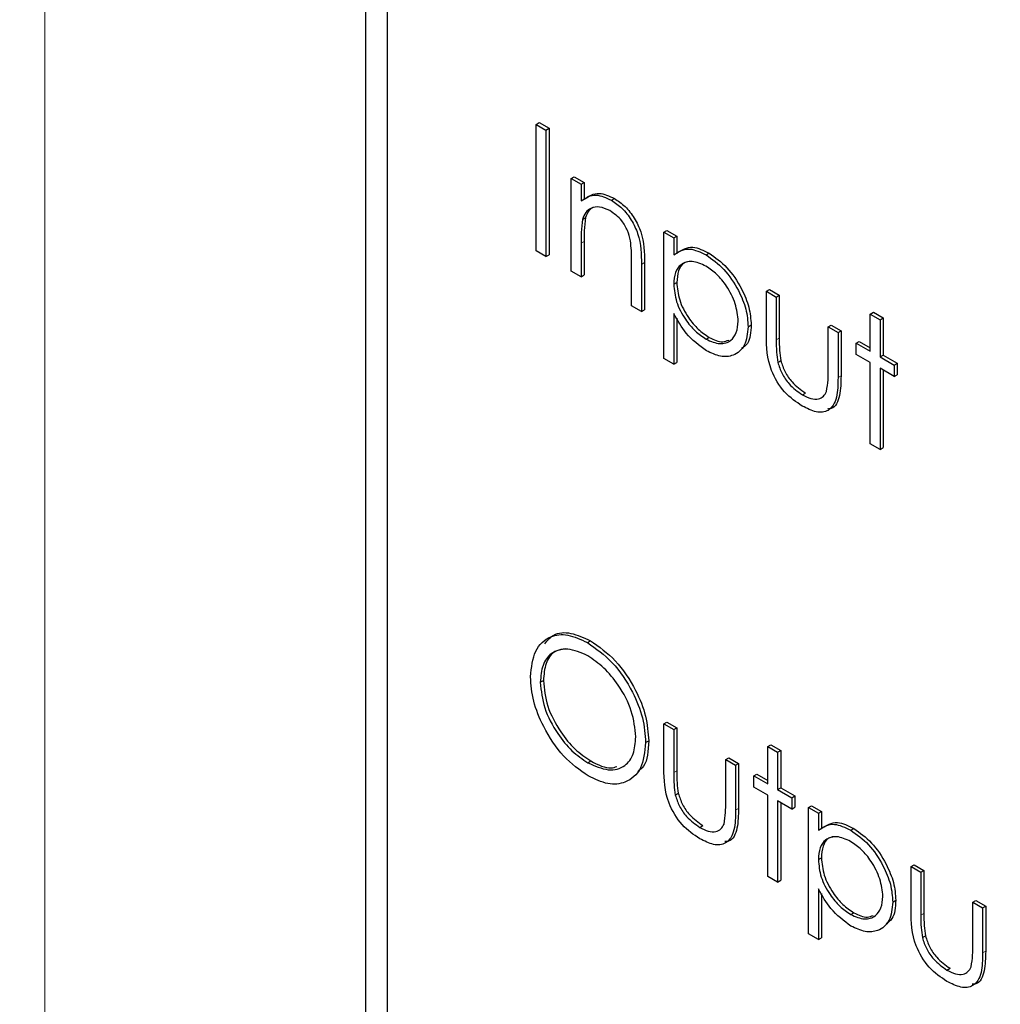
# Paper-space layout 'Blatt4' of a CAD drawing. Header units: millimetres. Extents: x 5 to 418, y 2 to 292.
# Tile 25 of 52: x 77.26 to 81.81, y 193.19 to 197.77. Entities that reach past the tile are written whole.
import ezdxf

# ---------------------------------------------------------------- set-up
doc = ezdxf.new("R2010")
doc.units = ezdxf.units.MM

psp = doc.layouts.new('Blatt4')

# ---------------------------------------------------------------- linework, layer by layer
at = {"color": 7, "linetype": 'Continuous', "lineweight": 18}
for p, q in [((77.3728, 202.6702), (77.3728, 175.3427)), ((79.8651, 196.7285), (79.8792, 196.7367)), ((80.1458, 196.6305), (80.1599, 196.6387)), ((80.7724, 196.2798), (80.7865, 196.2879)), ((81.0596, 196.1041), (81.0737, 196.1122)), ((80.2959, 194.2685), (80.31, 194.2767)), ((80.5831, 194.0928), (80.5972, 194.101)), ((81.4447, 193.6053), (81.4588, 193.6135)), ((81.7319, 193.4297), (81.746, 193.4378))]:
    psp.add_line(p, q, dxfattribs=at)
at = {"color": 7, "linetype": 'Continuous', "lineweight": 25}
for p, q in [((78.8626, 199.6871), (78.8626, 186.4591)), ((78.9636, 199.5821), (78.9636, 186.5174)), ((79.6562, 197.2816), (79.6704, 197.2898)), ((79.6562, 197.2816), (79.7019, 197.2553)), ((79.6562, 196.6937), (79.6562, 197.2816)), ((79.6704, 197.2898), (79.7161, 197.2634)), ((79.7019, 197.2553), (79.7161, 197.2634)), ((79.7019, 197.2553), (79.7019, 196.6674)), ((79.7161, 197.2634), (79.7161, 196.6755)), ((79.8194, 197.0292), (79.8335, 197.0373)), ((79.8194, 197.0292), (79.8651, 197.0028)), ((79.8194, 196.5995), (79.8194, 197.0292)), ((79.8335, 197.0373), (79.8792, 197.011)), ((79.8651, 197.0028), (79.8792, 197.011)), ((79.8792, 197.011), (79.8792, 196.9335)), ((79.8651, 197.0028), (79.8651, 196.9253)), ((80.0067, 196.9286), (80.0208, 196.9368)), ((79.8721, 196.8397), (79.8863, 196.8479)), ((80.2502, 196.7805), (80.2643, 196.7886)), ((80.2502, 196.7805), (80.2959, 196.7541)), ((80.2502, 196.1926), (80.2502, 196.7805)), ((80.2643, 196.7886), (80.31, 196.7623)), ((79.8792, 196.7367), (79.8792, 196.5813)), ((80.2959, 196.7541), (80.31, 196.7623)), ((80.2959, 196.7541), (80.2959, 196.6746)), ((80.31, 196.7623), (80.31, 196.6828)), ((79.7019, 196.6674), (79.6562, 196.6937)), ((79.8651, 196.7285), (79.8651, 196.5732)), ((79.7019, 196.6674), (79.7161, 196.6755)), ((80.1001, 196.4375), (80.1001, 196.6396)), ((80.1599, 196.6387), (80.1599, 196.4193)), ((80.4462, 196.6748), (80.4604, 196.683)), ((79.8651, 196.5732), (79.8194, 196.5995)), ((80.1458, 196.6305), (80.1458, 196.4111)), ((79.8651, 196.5732), (79.8792, 196.5813)), ((80.2959, 196.5383), (80.31, 196.5465)), ((80.7267, 196.5054), (80.7408, 196.5136)), ((80.7267, 196.5054), (80.7724, 196.479)), ((80.7267, 196.3001), (80.7267, 196.5054)), ((80.7408, 196.5136), (80.7865, 196.4872)), ((80.7724, 196.479), (80.7865, 196.4872)), ((80.7724, 196.479), (80.7724, 196.2798)), ((80.7865, 196.4872), (80.7865, 196.2879)), ((80.1458, 196.4111), (80.1001, 196.4375)), ((80.1458, 196.4111), (80.1599, 196.4193)), ((80.2959, 196.4023), (80.2959, 196.1662)), ((80.31, 196.3801), (80.31, 196.1744)), ((81.2097, 196.3999), (81.2238, 196.4081)), ((81.2097, 196.3999), (81.2554, 196.3736)), ((81.2097, 196.2266), (81.2097, 196.3999)), ((81.2238, 196.4081), (81.2695, 196.3817)), ((81.2554, 196.3736), (81.2695, 196.3817)), ((81.2554, 196.3736), (81.2554, 196.2002)), ((81.2695, 196.3817), (81.2695, 196.2084)), ((80.6418, 196.3408), (80.656, 196.3489)), ((81.0139, 196.3396), (81.028, 196.3478)), ((81.0139, 196.1403), (81.0139, 196.3396)), ((81.0139, 196.3396), (81.0596, 196.3132)), ((81.028, 196.3478), (81.0737, 196.3214)), ((81.0596, 196.3132), (81.0737, 196.3214)), ((81.0737, 196.3214), (81.0737, 196.1122)), ((80.4465, 196.2827), (80.4607, 196.2909)), ((81.0596, 196.3132), (81.0596, 196.1041)), ((81.1444, 196.2643), (81.1586, 196.2724)), ((81.1444, 196.2115), (81.1444, 196.2643)), ((81.1444, 196.2643), (81.2097, 196.2266)), ((81.1586, 196.2724), (81.2097, 196.2429)), ((80.2959, 196.1662), (80.2502, 196.1926)), ((80.7796, 196.1751), (80.7938, 196.1833)), ((81.2097, 196.1738), (81.1444, 196.2115)), ((81.2554, 196.2002), (81.2695, 196.2084)), ((81.2554, 196.2002), (81.3206, 196.1625)), ((81.2695, 196.2084), (81.3348, 196.1707)), ((80.2959, 196.1662), (80.31, 196.1744)), ((81.2097, 195.7969), (81.2097, 196.1738)), ((81.3206, 196.1098), (81.2554, 196.1474)), ((81.2554, 196.1474), (81.2554, 195.7706)), ((81.2695, 196.1393), (81.2695, 195.7787)), ((81.3206, 196.1625), (81.3348, 196.1707)), ((81.3206, 196.1625), (81.3206, 196.1098)), ((81.3348, 196.1707), (81.3348, 196.1179)), ((81.3206, 196.1098), (81.3348, 196.1179)), ((80.8938, 196.0245), (80.908, 196.0327)), ((81.2554, 195.7706), (81.2097, 195.7969)), ((81.2554, 195.7706), (81.2695, 195.7787)), ((79.8945, 194.8729), (79.9086, 194.881)), ((79.6758, 194.6877), (79.69, 194.6959)), ((80.2502, 194.4942), (80.2643, 194.5023)), ((80.2502, 194.4942), (80.2959, 194.4678)), ((80.2502, 194.2889), (80.2502, 194.4942)), ((80.2643, 194.5023), (80.31, 194.4759)), ((80.2959, 194.4678), (80.31, 194.4759)), ((80.2959, 194.4678), (80.2959, 194.2685)), ((80.31, 194.4759), (80.31, 194.2767)), ((80.1653, 194.4077), (80.1795, 194.4159)), ((80.7332, 194.3887), (80.7473, 194.3968)), ((80.7473, 194.3968), (80.793, 194.3705)), ((80.7332, 194.3887), (80.7789, 194.3623)), ((80.7332, 194.2153), (80.7332, 194.3887)), ((80.7789, 194.3623), (80.793, 194.3705)), ((80.7789, 194.3623), (80.7789, 194.1889)), ((80.793, 194.3705), (80.793, 194.1971)), ((79.8967, 194.3138), (79.9109, 194.322)), ((80.5374, 194.3284), (80.5515, 194.3365)), ((80.5374, 194.3284), (80.5831, 194.302)), ((80.5374, 194.1291), (80.5374, 194.3284)), ((80.5515, 194.3365), (80.5972, 194.3102)), ((80.5831, 194.302), (80.5972, 194.3102)), ((80.5972, 194.3102), (80.5972, 194.101)), ((80.5831, 194.302), (80.5831, 194.0928)), ((80.6679, 194.253), (80.6821, 194.2612)), ((80.6821, 194.2612), (80.7332, 194.2317)), ((80.6679, 194.2002), (80.6679, 194.253)), ((80.6679, 194.253), (80.7332, 194.2153)), ((80.3031, 194.1639), (80.3173, 194.172)), ((80.7332, 194.1626), (80.6679, 194.2002)), ((80.7789, 194.1889), (80.793, 194.1971)), ((80.7789, 194.1889), (80.8442, 194.1513)), ((80.793, 194.1971), (80.8583, 194.1594)), ((80.7332, 193.7857), (80.7332, 194.1626)), ((80.8442, 194.0985), (80.7789, 194.1362)), ((80.7789, 194.1362), (80.7789, 193.7593)), ((80.793, 194.128), (80.793, 193.7675)), ((80.8442, 194.1513), (80.8583, 194.1594)), ((80.8442, 194.1513), (80.8442, 194.0985)), ((80.8583, 194.1594), (80.8583, 194.1067)), ((80.8442, 194.0985), (80.8583, 194.1067)), ((80.9225, 194.106), (80.9366, 194.1142)), ((80.9225, 194.106), (80.9682, 194.0797)), ((80.9225, 193.5181), (80.9225, 194.106)), ((80.9366, 194.1142), (80.9823, 194.0878)), ((80.9682, 194.0797), (80.9823, 194.0878)), ((80.9682, 194.0797), (80.9682, 194.0002)), ((80.9823, 194.0878), (80.9823, 194.0083)), ((80.4174, 194.0133), (80.4315, 194.0214)), ((81.1185, 194.0004), (81.1327, 194.0086)), ((80.9682, 193.8639), (80.9823, 193.8721)), ((81.399, 193.831), (81.4131, 193.8391)), ((81.399, 193.831), (81.4447, 193.8046)), ((81.399, 193.6257), (81.399, 193.831)), ((81.4131, 193.8391), (81.4588, 193.8128)), ((81.4447, 193.8046), (81.4588, 193.8128)), ((81.4447, 193.8046), (81.4447, 193.6053)), ((81.4588, 193.8128), (81.4588, 193.6135)), ((80.7789, 193.7593), (80.7332, 193.7857)), ((80.7789, 193.7593), (80.793, 193.7675)), ((80.9682, 193.7279), (80.9682, 193.4918)), ((80.9823, 193.7057), (80.9823, 193.4999)), ((81.3141, 193.6663), (81.3283, 193.6745)), ((81.6862, 193.6652), (81.7003, 193.6734)), ((81.6862, 193.4659), (81.6862, 193.6652)), ((81.6862, 193.6652), (81.7319, 193.6388)), ((81.7003, 193.6734), (81.746, 193.647)), ((81.7319, 193.6388), (81.746, 193.647)), ((81.7319, 193.6388), (81.7319, 193.4297)), ((81.746, 193.647), (81.746, 193.4378)), ((81.1188, 193.6083), (81.133, 193.6165)), ((80.9682, 193.4918), (80.9225, 193.5181)), ((80.9682, 193.4918), (80.9823, 193.4999)), ((81.4519, 193.5007), (81.466, 193.5089)), ((81.5661, 193.3501), (81.5803, 193.3582))]:
    psp.add_line(p, q, dxfattribs=at)
at = {"color": 7, "linetype": 'Continuous', "lineweight": 18}
psp.add_open_spline([(70.4336, 208.9133), (72.5097, 207.5846), (76.6629, 204.9265), (84.2463, 200.3513), (93.2134, 195.2031), (100.2793, 191.4971), (103.8145, 189.6429)], degree=3, knots=[0, 0, 0, 0, 0.197048, 0.394202, 0.696907, 1, 1, 1, 1], dxfattribs=at)
at = {"color": 7, "linetype": 'Continuous', "lineweight": 25}
for points, knots in [([(70.6, 208.5505), (71.9564, 207.6769), (74.894, 205.785), (79.5232, 202.9298), (84.468, 199.976), (89.5066, 197.071), (94.636, 194.2174), (99.4585, 191.617), (102.6075, 189.992), (103.9858, 189.2806)], [0, 0, 0, 0, 0.129176, 0.279747, 0.430402, 0.581177, 0.731953, 0.88267, 1, 1, 1, 1]), ([(79.8792, 196.9335), (79.9009, 196.9479), (79.9398, 196.9739), (79.996, 196.9481), (80.0208, 196.9368)], [0, 0, 0, 0, 0.559142, 1, 1, 1, 1]), ([(79.8651, 196.9253), (79.8868, 196.9398), (79.9256, 196.9657), (79.9819, 196.94), (80.0067, 196.9286)], [0, 0, 0, 0, 0.559142, 1, 1, 1, 1]), ([(80.0067, 196.9286), (80.0233, 196.9173), (80.0567, 196.8947), (80.1005, 196.8384), (80.1449, 196.7441), (80.1454, 196.6774), (80.1458, 196.6305)], [0, 0, 0, 0, 0.187022, 0.373894, 0.560612, 1, 1, 1, 1]), ([(80.0208, 196.9368), (80.0375, 196.9255), (80.0708, 196.9028), (80.1146, 196.8466), (80.159, 196.7523), (80.1596, 196.6856), (80.1599, 196.6387)], [0, 0, 0, 0, 0.187022, 0.373894, 0.560612, 1, 1, 1, 1]), ([(79.9987, 196.8804), (79.9826, 196.8878), (79.9503, 196.9025), (79.9125, 196.8942), (79.8849, 196.8738), (79.8764, 196.8511), (79.8721, 196.8397)], [0, 0, 0, 0, 0.279556, 0.559377, 0.779704, 1, 1, 1, 1]), ([(79.9209, 196.8954), (79.9138, 196.8908), (79.8978, 196.8806), (79.8904, 196.8595), (79.8863, 196.8479)], [0, 0, 0, 0, 0.449853, 1, 1, 1, 1]), ([(80.0947, 196.7405), (80.091, 196.7563), (80.0837, 196.7878), (80.0506, 196.8445), (80.0184, 196.8668), (79.9987, 196.8804)], [0, 0, 0, 0, 0.281197, 0.561333, 1, 1, 1, 1]), ([(79.8721, 196.8397), (79.8696, 196.8198), (79.865, 196.7841), (79.8651, 196.7455), (79.8651, 196.7285)], [0, 0, 0, 0, 0.559661, 1, 1, 1, 1]), ([(79.8863, 196.8479), (79.8837, 196.828), (79.8792, 196.7923), (79.8792, 196.7537), (79.8792, 196.7367)], [0, 0, 0, 0, 0.559661, 1, 1, 1, 1]), ([(80.1001, 196.6396), (80.1002, 196.6579), (80.1003, 196.6905), (80.0964, 196.7252), (80.0947, 196.7405)], [0, 0, 0, 0, 0.560253, 1, 1, 1, 1]), ([(80.2959, 196.6746), (80.319, 196.6894), (80.3605, 196.716), (80.42, 196.6874), (80.4462, 196.6748)], [0, 0, 0, 0, 0.558423, 1, 1, 1, 1]), ([(80.31, 196.6828), (80.3332, 196.6976), (80.3747, 196.7241), (80.4341, 196.6956), (80.4604, 196.683)], [0, 0, 0, 0, 0.558423, 1, 1, 1, 1]), ([(80.4458, 196.6223), (80.4238, 196.6323), (80.3797, 196.6523), (80.3301, 196.6353), (80.3002, 196.5958), (80.2973, 196.5575), (80.2959, 196.5383)], [0, 0, 0, 0, 0.2797476, 0.5593148, 0.7795155, 1, 1, 1, 1]), ([(80.367, 196.6439), (80.3589, 196.6423), (80.3364, 196.638), (80.3147, 196.603), (80.3116, 196.5654), (80.31, 196.5465)], [0, 0, 0, 0, 0.219844, 0.609671, 1, 1, 1, 1]), ([(80.4462, 196.6748), (80.4748, 196.6546), (80.5318, 196.6141), (80.5955, 196.5176), (80.6356, 196.422), (80.6398, 196.3678), (80.6418, 196.3408)], [0, 0, 0, 0, 0.279628, 0.559432, 0.779699, 1, 1, 1, 1]), ([(80.4604, 196.683), (80.4889, 196.6628), (80.546, 196.6223), (80.6096, 196.5258), (80.6498, 196.4302), (80.6539, 196.376), (80.656, 196.3489)], [0, 0, 0, 0, 0.279628, 0.559432, 0.779699, 1, 1, 1, 1]), ([(80.5961, 196.3665), (80.5931, 196.3934), (80.587, 196.4471), (80.5468, 196.5263), (80.4972, 196.5873), (80.4629, 196.6106), (80.4458, 196.6223)], [0, 0, 0, 0, 0.27939, 0.559093, 0.77951, 1, 1, 1, 1]), ([(80.2959, 196.5383), (80.2983, 196.5115), (80.3032, 196.458), (80.3448, 196.3783), (80.395, 196.3182), (80.4293, 196.2945), (80.4465, 196.2827)], [0, 0, 0, 0, 0.279656, 0.558873, 0.779451, 1, 1, 1, 1]), ([(80.31, 196.5465), (80.3125, 196.5197), (80.3173, 196.4662), (80.3589, 196.3865), (80.4091, 196.3263), (80.4435, 196.3027), (80.4607, 196.2909)], [0, 0, 0, 0, 0.279656, 0.558873, 0.779451, 1, 1, 1, 1]), ([(80.4476, 196.2293), (80.4145, 196.2536), (80.3552, 196.2969), (80.3141, 196.37), (80.2959, 196.4023)], [0, 0, 0, 0, 0.558465, 1, 1, 1, 1]), ([(80.4465, 196.2827), (80.4683, 196.2733), (80.5118, 196.2545), (80.5607, 196.2718), (80.5904, 196.3107), (80.5942, 196.3479), (80.5961, 196.3665)], [0, 0, 0, 0, 0.279627, 0.55925, 0.779771, 1, 1, 1, 1]), ([(80.6418, 196.3408), (80.6385, 196.3096), (80.6319, 196.2473), (80.5787, 196.2053), (80.5151, 196.1971), (80.4701, 196.2186), (80.4476, 196.2293)], [0, 0, 0, 0, 0.27954, 0.559273, 0.77956, 1, 1, 1, 1]), ([(80.656, 196.3489), (80.6538, 196.3162), (80.6506, 196.2665), (80.621, 196.2463), (80.6109, 196.2393)], [0, 0, 0, 0, 0.6580304, 1, 1, 1, 1]), ([(80.4607, 196.2909), (80.483, 196.2802), (80.5174, 196.2637), (80.5426, 196.275), (80.5514, 196.2789)], [0, 0, 0, 0, 0.650571, 1, 1, 1, 1]), ([(80.8934, 195.972), (80.8651, 195.9909), (80.8087, 196.0286), (80.7296, 196.1603), (80.7278, 196.247), (80.7267, 196.3001)], [0, 0, 0, 0, 0.280971, 0.559787, 1, 1, 1, 1]), ([(80.7724, 196.2798), (80.7723, 196.2609), (80.7722, 196.2272), (80.7774, 196.191), (80.7796, 196.1751)], [0, 0, 0, 0, 0.560375, 1, 1, 1, 1]), ([(80.7865, 196.2879), (80.7865, 196.269), (80.7864, 196.2353), (80.7915, 196.1992), (80.7938, 196.1833)], [0, 0, 0, 0, 0.560375, 1, 1, 1, 1]), ([(80.7938, 196.1833), (80.7994, 196.1656), (80.8106, 196.1303), (80.8516, 196.0723), (80.8866, 196.0477), (80.908, 196.0327)], [0, 0, 0, 0, 0.280119, 0.560546, 1, 1, 1, 1]), ([(80.7796, 196.1751), (80.7852, 196.1575), (80.7965, 196.1222), (80.8374, 196.0642), (80.8725, 196.0395), (80.8938, 196.0245)], [0, 0, 0, 0, 0.280119, 0.560546, 1, 1, 1, 1]), ([(81.0063, 196.04), (81.0091, 196.0578), (81.0141, 196.0896), (81.0139, 196.1248), (81.0139, 196.1403)], [0, 0, 0, 0, 0.559377, 1, 1, 1, 1]), ([(81.0596, 196.1041), (81.0591, 196.0722), (81.0583, 196.0089), (81.0225, 195.9457), (80.9588, 195.939), (80.9153, 195.961), (80.8934, 195.972)], [0, 0, 0, 0, 0.281497, 0.559644, 0.779296, 1, 1, 1, 1]), ([(81.0737, 196.1122), (81.073, 196.0812), (81.0715, 196.0194), (81.0463, 195.9599), (81.0161, 195.9585), (81.0102, 195.9582)], [0, 0, 0, 0, 0.448445, 0.891554, 1, 1, 1, 1]), ([(80.8938, 196.0245), (80.9071, 196.0178), (80.9335, 196.0043), (80.9674, 196.0031), (80.9931, 196.0149), (81.0019, 196.0316), (81.0063, 196.04)], [0, 0, 0, 0, 0.280272, 0.560008, 0.780081, 1, 1, 1, 1]), ([(79.6301, 194.7139), (79.6348, 194.7565), (79.6442, 194.8418), (79.7139, 194.9049), (79.8019, 194.9157), (79.8636, 194.8871), (79.8945, 194.8729)], [0, 0, 0, 0, 0.279731, 0.559325, 0.779682, 1, 1, 1, 1]), ([(79.6961, 194.8666), (79.709, 194.8824), (79.7385, 194.9186), (79.8169, 194.9228), (79.878, 194.8949), (79.9086, 194.881)], [0, 0, 0, 0, 0.277417, 0.63874, 1, 1, 1, 1]), ([(79.8945, 194.8729), (79.9344, 194.845), (80.0141, 194.7893), (80.1033, 194.6544), (80.1575, 194.5207), (80.1627, 194.4454), (80.1653, 194.4077)], [0, 0, 0, 0, 0.279768, 0.559358, 0.779573, 1, 1, 1, 1]), ([(79.9086, 194.881), (79.9485, 194.8532), (80.0283, 194.7975), (80.1175, 194.6625), (80.1716, 194.5288), (80.1769, 194.4535), (80.1795, 194.4159)], [0, 0, 0, 0, 0.279768, 0.559358, 0.779573, 1, 1, 1, 1]), ([(79.8967, 194.8113), (79.8646, 194.825), (79.8003, 194.8525), (79.7267, 194.8295), (79.6827, 194.7716), (79.6781, 194.7157), (79.6758, 194.6877)], [0, 0, 0, 0, 0.279627, 0.55935, 0.779632, 1, 1, 1, 1]), ([(79.7932, 194.8428), (79.7745, 194.84), (79.7342, 194.834), (79.6972, 194.7788), (79.6924, 194.7235), (79.69, 194.6959)], [0, 0, 0, 0, 0.303417, 0.651641, 1, 1, 1, 1]), ([(80.1197, 194.4342), (80.1157, 194.4738), (80.1079, 194.5529), (80.046, 194.6697), (79.9726, 194.7588), (79.922, 194.7938), (79.8967, 194.8113)], [0, 0, 0, 0, 0.279469, 0.558872, 0.779518, 1, 1, 1, 1]), ([(79.8985, 194.2525), (79.8591, 194.2803), (79.7802, 194.3359), (79.6924, 194.4697), (79.6383, 194.6018), (79.6329, 194.6765), (79.6301, 194.7139)], [0, 0, 0, 0, 0.279664, 0.559353, 0.779639, 1, 1, 1, 1]), ([(79.6758, 194.6877), (79.6797, 194.6484), (79.6875, 194.5698), (79.749, 194.4544), (79.8212, 194.3646), (79.8715, 194.3307), (79.8967, 194.3138)], [0, 0, 0, 0, 0.279416, 0.559076, 0.779478, 1, 1, 1, 1]), ([(79.69, 194.6959), (79.6938, 194.6566), (79.7016, 194.578), (79.7632, 194.4625), (79.8353, 194.3728), (79.8857, 194.3389), (79.9109, 194.322)], [0, 0, 0, 0, 0.279416, 0.559076, 0.779478, 1, 1, 1, 1]), ([(79.8967, 194.3138), (79.929, 194.2994), (79.9937, 194.2706), (80.0686, 194.2917), (80.1126, 194.3501), (80.1173, 194.4062), (80.1197, 194.4342)], [0, 0, 0, 0, 0.27983, 0.559391, 0.779657, 1, 1, 1, 1]), ([(80.1653, 194.4077), (80.1609, 194.3647), (80.1519, 194.2786), (80.0794, 194.2193), (79.9916, 194.2079), (79.9296, 194.2376), (79.8985, 194.2525)], [0, 0, 0, 0, 0.279629, 0.559341, 0.779597, 1, 1, 1, 1]), ([(80.1795, 194.4159), (80.1772, 194.3701), (80.174, 194.307), (80.1382, 194.2804), (80.1284, 194.2732)], [0, 0, 0, 0, 0.727292, 1, 1, 1, 1]), ([(79.9109, 194.322), (79.9443, 194.3047), (79.9892, 194.2816), (80.0232, 194.2936), (80.0318, 194.2967)], [0, 0, 0, 0, 0.744689, 1, 1, 1, 1]), ([(80.4169, 193.9607), (80.3886, 193.9797), (80.3322, 194.0174), (80.2531, 194.149), (80.2513, 194.2358), (80.2502, 194.2889)], [0, 0, 0, 0, 0.28097, 0.559782, 1, 1, 1, 1]), ([(80.2959, 194.2685), (80.2958, 194.2496), (80.2958, 194.2159), (80.3009, 194.1798), (80.3031, 194.1639)], [0, 0, 0, 0, 0.560374, 1, 1, 1, 1]), ([(80.31, 194.2767), (80.31, 194.2578), (80.3099, 194.2241), (80.315, 194.1879), (80.3173, 194.172)], [0, 0, 0, 0, 0.560374, 1, 1, 1, 1]), ([(80.3173, 194.172), (80.3229, 194.1544), (80.3341, 194.1191), (80.3751, 194.0611), (80.4101, 194.0365), (80.4315, 194.0214)], [0, 0, 0, 0, 0.280121, 0.560543, 1, 1, 1, 1]), ([(80.3031, 194.1639), (80.3087, 194.1462), (80.32, 194.1109), (80.3609, 194.0529), (80.396, 194.0283), (80.4174, 194.0133)], [0, 0, 0, 0, 0.280121, 0.560543, 1, 1, 1, 1]), ([(80.5298, 194.0288), (80.5326, 194.0465), (80.5376, 194.0784), (80.5375, 194.1136), (80.5374, 194.1291)], [0, 0, 0, 0, 0.559378, 1, 1, 1, 1]), ([(80.5831, 194.0928), (80.5827, 194.061), (80.5818, 193.9976), (80.546, 193.9345), (80.4823, 193.9277), (80.4388, 193.9497), (80.4169, 193.9607)], [0, 0, 0, 0, 0.281504, 0.559645, 0.779299, 1, 1, 1, 1]), ([(80.5972, 194.101), (80.5965, 194.0699), (80.595, 194.0081), (80.5698, 193.9487), (80.5396, 193.9473), (80.5337, 193.947)], [0, 0, 0, 0, 0.448456, 0.891554, 1, 1, 1, 1]), ([(80.9682, 194.0002), (80.9913, 194.015), (81.0328, 194.0415), (81.0923, 194.013), (81.1185, 194.0004)], [0, 0, 0, 0, 0.558413, 1, 1, 1, 1]), ([(80.9823, 194.0083), (81.0055, 194.0232), (81.047, 194.0497), (81.1064, 194.0212), (81.1327, 194.0086)], [0, 0, 0, 0, 0.558413, 1, 1, 1, 1]), ([(80.4174, 194.0133), (80.4306, 194.0065), (80.457, 193.993), (80.4909, 193.9919), (80.5166, 194.0036), (80.5254, 194.0204), (80.5298, 194.0288)], [0, 0, 0, 0, 0.280269, 0.560009, 0.780086, 1, 1, 1, 1]), ([(81.1185, 194.0004), (81.147, 193.9802), (81.2041, 193.9397), (81.2678, 193.8432), (81.3079, 193.7476), (81.3121, 193.6934), (81.3141, 193.6663)], [0, 0, 0, 0, 0.279625, 0.55943, 0.779706, 1, 1, 1, 1]), ([(81.1327, 194.0086), (81.1612, 193.9884), (81.2183, 193.9479), (81.2819, 193.8514), (81.3221, 193.7558), (81.3262, 193.7016), (81.3283, 193.6745)], [0, 0, 0, 0, 0.279625, 0.55943, 0.779706, 1, 1, 1, 1]), ([(81.1181, 193.9479), (81.0961, 193.9579), (81.052, 193.9779), (81.0024, 193.9609), (80.9725, 193.9214), (80.9696, 193.8831), (80.9682, 193.8639)], [0, 0, 0, 0, 0.279744, 0.559312, 0.779516, 1, 1, 1, 1]), ([(81.0393, 193.9694), (81.0312, 193.9679), (81.0087, 193.9636), (80.987, 193.9286), (80.9839, 193.8909), (80.9823, 193.8721)], [0, 0, 0, 0, 0.2198437, 0.6096733, 1, 1, 1, 1]), ([(81.2684, 193.6921), (81.2654, 193.719), (81.2593, 193.7727), (81.2191, 193.8519), (81.1695, 193.9128), (81.1352, 193.9362), (81.1181, 193.9479)], [0, 0, 0, 0, 0.279388, 0.55909, 0.779506, 1, 1, 1, 1]), ([(80.9682, 193.8639), (80.9706, 193.8371), (80.9755, 193.7836), (81.0171, 193.7039), (81.0673, 193.6438), (81.1016, 193.6201), (81.1188, 193.6083)], [0, 0, 0, 0, 0.2796551, 0.558873, 0.7794548, 1, 1, 1, 1]), ([(80.9823, 193.8721), (80.9848, 193.8453), (80.9896, 193.7917), (81.0312, 193.7121), (81.0814, 193.6519), (81.1158, 193.6283), (81.133, 193.6165)], [0, 0, 0, 0, 0.2796551, 0.558873, 0.7794548, 1, 1, 1, 1]), ([(81.1199, 193.5549), (81.0868, 193.5791), (81.0275, 193.6225), (80.9864, 193.6956), (80.9682, 193.7279)], [0, 0, 0, 0, 0.558465, 1, 1, 1, 1]), ([(81.1188, 193.6083), (81.1406, 193.5989), (81.1841, 193.5801), (81.233, 193.5974), (81.2627, 193.6363), (81.2665, 193.6735), (81.2684, 193.6921)], [0, 0, 0, 0, 0.279631, 0.559243, 0.779772, 1, 1, 1, 1]), ([(81.3141, 193.6663), (81.3108, 193.6352), (81.3042, 193.5729), (81.251, 193.5309), (81.1874, 193.5227), (81.1424, 193.5442), (81.1199, 193.5549)], [0, 0, 0, 0, 0.27954, 0.559275, 0.779559, 1, 1, 1, 1]), ([(81.3283, 193.6745), (81.3261, 193.6418), (81.3229, 193.5921), (81.2933, 193.5718), (81.2832, 193.5649)], [0, 0, 0, 0, 0.6580265, 1, 1, 1, 1]), ([(81.5657, 193.2976), (81.5374, 193.3165), (81.481, 193.3542), (81.4019, 193.4858), (81.4001, 193.5726), (81.399, 193.6257)], [0, 0, 0, 0, 0.28097, 0.559782, 1, 1, 1, 1]), ([(81.133, 193.6165), (81.1553, 193.6057), (81.1897, 193.5892), (81.2149, 193.6006), (81.2237, 193.6045)], [0, 0, 0, 0, 0.650575, 1, 1, 1, 1]), ([(81.4447, 193.6053), (81.4446, 193.5865), (81.4445, 193.5528), (81.4497, 193.5166), (81.4519, 193.5007)], [0, 0, 0, 0, 0.560375, 1, 1, 1, 1]), ([(81.4588, 193.6135), (81.4588, 193.5946), (81.4587, 193.5609), (81.4638, 193.5248), (81.466, 193.5089)], [0, 0, 0, 0, 0.560375, 1, 1, 1, 1]), ([(81.4519, 193.5007), (81.4575, 193.4831), (81.4688, 193.4477), (81.5097, 193.3898), (81.5447, 193.3651), (81.5661, 193.3501)], [0, 0, 0, 0, 0.280123, 0.560545, 1, 1, 1, 1]), ([(81.466, 193.5089), (81.4717, 193.4912), (81.4829, 193.4559), (81.5239, 193.3979), (81.5589, 193.3733), (81.5803, 193.3582)], [0, 0, 0, 0, 0.280123, 0.560545, 1, 1, 1, 1]), ([(81.6786, 193.3656), (81.6814, 193.3834), (81.6864, 193.4152), (81.6862, 193.4504), (81.6862, 193.4659)], [0, 0, 0, 0, 0.559378, 1, 1, 1, 1]), ([(81.746, 193.4378), (81.7453, 193.4067), (81.7438, 193.3449), (81.7186, 193.2855), (81.6884, 193.2841), (81.6825, 193.2838)], [0, 0, 0, 0, 0.448454, 0.891554, 1, 1, 1, 1]), ([(81.7319, 193.4297), (81.7314, 193.3978), (81.7306, 193.3345), (81.6948, 193.2713), (81.6311, 193.2646), (81.5876, 193.2865), (81.5657, 193.2976)], [0, 0, 0, 0, 0.281504, 0.559647, 0.779299, 1, 1, 1, 1]), ([(81.5661, 193.3501), (81.5794, 193.3433), (81.6058, 193.3298), (81.6397, 193.3287), (81.6654, 193.3405), (81.6742, 193.3572), (81.6786, 193.3656)], [0, 0, 0, 0, 0.280269, 0.560009, 0.780086, 1, 1, 1, 1])]:
    psp.add_open_spline(points, degree=3, knots=knots, dxfattribs=at)

doc.saveas('drawing.dxf')
